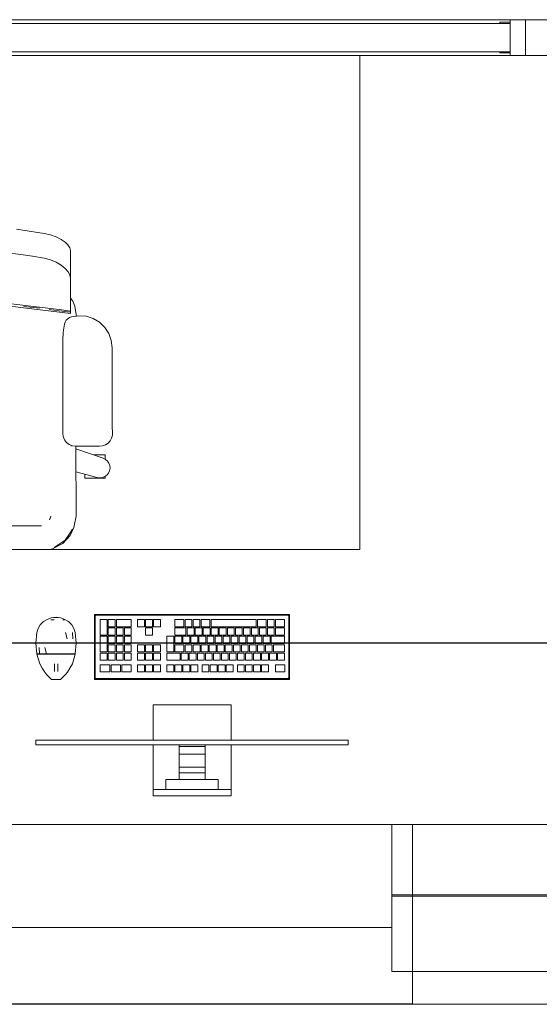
# Model space of a CAD drawing. Header units: millimetres. Extents: x -261 to 187, y -214 to 106.
# Tile 131 of 256: x -211.15 to -210.13, y -162.05 to -160.13. Entities that reach past the tile are written whole.
import ezdxf

# ---------------------------------------------------------------- set-up
doc = ezdxf.new("R2010")
doc.units = ezdxf.units.MM
doc.header["$LTSCALE"] = 0.005
doc.header["$MEASUREMENT"] = 0
for name, color, linetype, lineweight in [('AP-Condutos Ar condicionado', 4, 'Continuous', 25), ('IFC-Elemento construtivo genérico-Contorno', 9, 'Continuous', 5), ('IFC-Elemento de mobília-Contorno', 9, 'Continuous', 5), ('IFC-Janela-Contorno', 9, 'Continuous', 5), ('IFC-Laje-Contorno', 9, 'Continuous', 5), ('IFC-Parede padrão-Contorno', 9, 'Continuous', 5), ('IFC-Parede-Contorno', 9, 'Continuous', 5)]:
    doc.layers.add(name, color=color, linetype=linetype, lineweight=lineweight)

msp = doc.modelspace()

# ---------------------------------------------------------------- linework, layer by layer
at = {"layer": 'AP-Condutos Ar condicionado'}
msp.add_line((-215.3166, -161.3455), (-209.7473, -161.3455), dxfattribs=at)
at = {"layer": 'IFC-Elemento construtivo genérico-Contorno', "lineweight": 5}
for p, q in [((-211.0009, -161.2897), (-210.9997, -161.2909)), ((-211.0009, -161.4167), (-211.0009, -161.2897)), ((-211.0009, -161.2897), (-210.62, -161.2897)), ((-210.6212, -161.2909), (-210.62, -161.2897)), ((-210.62, -161.4167), (-210.62, -161.2897)), ((-211.107, -161.3103), (-211.1013, -161.3045)), ((-211.1013, -161.3045), (-211.0992, -161.3031)), ((-211.0992, -161.3031), (-211.0944, -161.3001)), ((-211.0944, -161.3001), (-211.0899, -161.2984)), ((-211.0899, -161.2984), (-211.0854, -161.2968)), ((-211.0858, -161.3001), (-211.0793, -161.3001)), ((-211.0854, -161.2968), (-211.0806, -161.296)), ((-211.0825, -161.3001), (-211.0793, -161.3001)), ((-211.0806, -161.296), (-211.076, -161.2952)), ((-211.0806, -161.296), (-211.0714, -161.296)), ((-211.076, -161.2952), (-211.0714, -161.296)), ((-211.0714, -161.296), (-211.0666, -161.2968)), ((-211.0666, -161.2968), (-211.0576, -161.3001)), ((-211.063, -161.3001), (-211.0592, -161.3001)), ((-211.063, -161.3001), (-211.0609, -161.3001)), ((-211.0576, -161.3001), (-211.0529, -161.3031)), ((-211.0529, -161.3031), (-211.0507, -161.3045)), ((-211.0507, -161.3045), (-211.045, -161.3103)), ((-210.9997, -161.2909), (-210.9989, -161.2918)), ((-210.9994, -161.2929), (-210.999, -161.2921)), ((-210.9994, -161.2929), (-210.9992, -161.2925)), ((-210.9994, -161.4135), (-210.9994, -161.2929)), ((-210.9992, -161.2925), (-210.999, -161.2921)), ((-210.999, -161.2921), (-210.9989, -161.2918)), ((-210.9989, -161.2918), (-210.9978, -161.2913)), ((-210.9989, -161.2918), (-210.9982, -161.2915)), ((-210.9982, -161.2915), (-210.998, -161.2914)), ((-210.998, -161.2914), (-210.9978, -161.2913)), ((-210.9978, -161.2913), (-210.6231, -161.2913)), ((-210.9895, -161.3302), (-210.9895, -161.3)), ((-210.9895, -161.3), (-210.9763, -161.3)), ((-210.9763, -161.3302), (-210.9763, -161.3)), ((-210.9739, -161.3139), (-210.9739, -161.3)), ((-210.9739, -161.3), (-210.9606, -161.3)), ((-210.9606, -161.3139), (-210.9606, -161.3)), ((-210.9582, -161.3139), (-210.9582, -161.3)), ((-210.9582, -161.3), (-210.9292, -161.3)), ((-210.9292, -161.3139), (-210.9292, -161.3)), ((-210.9168, -161.3), (-210.9035, -161.3)), ((-210.9168, -161.3139), (-210.9168, -161.3)), ((-210.9035, -161.3139), (-210.9035, -161.3)), ((-210.9011, -161.3), (-210.8878, -161.3)), ((-210.9011, -161.3139), (-210.9011, -161.3)), ((-210.8878, -161.3139), (-210.8878, -161.3)), ((-210.8854, -161.3), (-210.8721, -161.3)), ((-210.8854, -161.3139), (-210.8854, -161.3)), ((-210.8721, -161.3139), (-210.8721, -161.3)), ((-210.8439, -161.3139), (-210.8439, -161.3)), ((-210.8439, -161.3), (-210.8266, -161.3)), ((-210.8266, -161.3139), (-210.8266, -161.3)), ((-210.8242, -161.3139), (-210.8242, -161.3)), ((-210.8242, -161.3), (-210.811, -161.3)), ((-210.811, -161.3139), (-210.811, -161.3)), ((-210.8085, -161.3139), (-210.8085, -161.3)), ((-210.8085, -161.3), (-210.7953, -161.3)), ((-210.7953, -161.3139), (-210.7953, -161.3)), ((-210.7929, -161.3139), (-210.7929, -161.3)), ((-210.7929, -161.3), (-210.7757, -161.3)), ((-210.7757, -161.3139), (-210.7757, -161.3)), ((-210.7733, -161.3139), (-210.7733, -161.3)), ((-210.7733, -161.3), (-210.6853, -161.3)), ((-210.6853, -161.3139), (-210.6853, -161.3)), ((-210.6829, -161.3139), (-210.6829, -161.3)), ((-210.6829, -161.3), (-210.6655, -161.3)), ((-210.6655, -161.3139), (-210.6655, -161.3)), ((-210.6631, -161.3139), (-210.6631, -161.3)), ((-210.6631, -161.3), (-210.6499, -161.3)), ((-210.6499, -161.3139), (-210.6499, -161.3)), ((-210.6475, -161.3139), (-210.6475, -161.3)), ((-210.6475, -161.3), (-210.6301, -161.3)), ((-210.6301, -161.3139), (-210.6301, -161.3)), ((-210.6231, -161.2913), (-210.6227, -161.2915)), ((-210.6231, -161.2913), (-210.6224, -161.2916)), ((-210.6227, -161.2915), (-210.622, -161.2918)), ((-210.6224, -161.2916), (-210.622, -161.2918)), ((-210.622, -161.2918), (-210.6212, -161.2909)), ((-210.622, -161.2918), (-210.6217, -161.2925)), ((-210.622, -161.2918), (-210.6216, -161.2929)), ((-210.6217, -161.2925), (-210.6216, -161.2927)), ((-210.6216, -161.2927), (-210.6216, -161.2929)), ((-210.6216, -161.4135), (-210.6216, -161.2929)), ((-210.6214, -161.2925), (-210.6209, -161.2916)), ((-210.6214, -161.2925), (-210.6212, -161.2922)), ((-210.6212, -161.2922), (-210.6209, -161.2916)), ((-211.1152, -161.3459), (-211.1134, -161.3252)), ((-211.1134, -161.3252), (-211.1111, -161.3174)), ((-211.1111, -161.3174), (-211.107, -161.3103)), ((-211.0573, -161.3252), (-211.0545, -161.3372)), ((-211.045, -161.3103), (-211.0409, -161.3174)), ((-211.0436, -161.3252), (-211.0434, -161.3377)), ((-211.0409, -161.3174), (-211.0386, -161.3252)), ((-211.0386, -161.3252), (-211.0368, -161.3459)), ((-210.9739, -161.3139), (-210.9606, -161.3139)), ((-210.9739, -161.3302), (-210.9739, -161.3163)), ((-210.9739, -161.3163), (-210.9606, -161.3163)), ((-210.9606, -161.3302), (-210.9606, -161.3163)), ((-210.9582, -161.3139), (-210.9292, -161.3139)), ((-210.9582, -161.3302), (-210.9582, -161.3163)), ((-210.9582, -161.3163), (-210.9449, -161.3163)), ((-210.9449, -161.3302), (-210.9449, -161.3163)), ((-210.9425, -161.3302), (-210.9425, -161.3163)), ((-210.9425, -161.3163), (-210.9292, -161.3163)), ((-210.9292, -161.3302), (-210.9292, -161.3163)), ((-210.9168, -161.3139), (-210.9035, -161.3139)), ((-210.9011, -161.3139), (-210.8878, -161.3139)), ((-210.9011, -161.3302), (-210.9011, -161.3163)), ((-210.9011, -161.3163), (-210.8878, -161.3163)), ((-210.8878, -161.3302), (-210.8878, -161.3163)), ((-210.8854, -161.3139), (-210.8721, -161.3139)), ((-210.8439, -161.3139), (-210.8266, -161.3139)), ((-210.8439, -161.3302), (-210.8439, -161.3163)), ((-210.8439, -161.3163), (-210.8223, -161.3163)), ((-210.8242, -161.3139), (-210.811, -161.3139)), ((-210.8223, -161.3302), (-210.8223, -161.3163)), ((-210.8199, -161.3302), (-210.8199, -161.3163)), ((-210.8199, -161.3163), (-210.8066, -161.3163)), ((-210.8085, -161.3139), (-210.7953, -161.3139)), ((-210.8066, -161.3302), (-210.8066, -161.3163)), ((-210.8042, -161.3302), (-210.8042, -161.3163)), ((-210.8042, -161.3163), (-210.791, -161.3163)), ((-210.7929, -161.3139), (-210.7757, -161.3139)), ((-210.791, -161.3302), (-210.791, -161.3163)), ((-210.7885, -161.3302), (-210.7885, -161.3163)), ((-210.7885, -161.3163), (-210.7753, -161.3163)), ((-210.7753, -161.3302), (-210.7753, -161.3163)), ((-210.7733, -161.3139), (-210.6853, -161.3139)), ((-210.7729, -161.3302), (-210.7729, -161.3163)), ((-210.7729, -161.3163), (-210.7596, -161.3163)), ((-210.7596, -161.3302), (-210.7596, -161.3163)), ((-210.7572, -161.3302), (-210.7572, -161.3163)), ((-210.7572, -161.3163), (-210.7439, -161.3163)), ((-210.7439, -161.3302), (-210.7439, -161.3163)), ((-210.7415, -161.3302), (-210.7415, -161.3163)), ((-210.7415, -161.3163), (-210.7282, -161.3163)), ((-210.7282, -161.3302), (-210.7282, -161.3163)), ((-210.7258, -161.3302), (-210.7258, -161.3163)), ((-210.7258, -161.3163), (-210.7126, -161.3163)), ((-210.7126, -161.3302), (-210.7126, -161.3163)), ((-210.7102, -161.3302), (-210.7102, -161.3163)), ((-210.7102, -161.3163), (-210.6969, -161.3163)), ((-210.6969, -161.3302), (-210.6969, -161.3163)), ((-210.6945, -161.3302), (-210.6945, -161.3163)), ((-210.6945, -161.3163), (-210.6812, -161.3163)), ((-210.6829, -161.3139), (-210.6655, -161.3139)), ((-210.6812, -161.3302), (-210.6812, -161.3163)), ((-210.6788, -161.3302), (-210.6788, -161.3163)), ((-210.6788, -161.3163), (-210.6655, -161.3163)), ((-210.6655, -161.3302), (-210.6655, -161.3163)), ((-210.6631, -161.3139), (-210.6499, -161.3139)), ((-210.6631, -161.3302), (-210.6631, -161.3163)), ((-210.6631, -161.3163), (-210.6499, -161.3163)), ((-210.6499, -161.3302), (-210.6499, -161.3163)), ((-210.6475, -161.3139), (-210.6301, -161.3139)), ((-210.6475, -161.3302), (-210.6475, -161.3163)), ((-210.6475, -161.3163), (-210.6301, -161.3163)), ((-210.6301, -161.3302), (-210.6301, -161.3163)), ((-211.1152, -161.3459), (-211.1136, -161.3665)), ((-211.0384, -161.3665), (-211.0368, -161.3459)), ((-210.9895, -161.3302), (-210.9763, -161.3302)), ((-210.9895, -161.3628), (-210.9895, -161.3326)), ((-210.9895, -161.3326), (-210.9763, -161.3326)), ((-210.9763, -161.3628), (-210.9763, -161.3326)), ((-210.9739, -161.3302), (-210.9606, -161.3302)), ((-210.9739, -161.3465), (-210.9739, -161.3326)), ((-210.9739, -161.3326), (-210.9606, -161.3326)), ((-210.9739, -161.3465), (-210.9606, -161.3465)), ((-210.9606, -161.3465), (-210.9606, -161.3326)), ((-210.9582, -161.3302), (-210.9449, -161.3302)), ((-210.9582, -161.3465), (-210.9582, -161.3326)), ((-210.9582, -161.3326), (-210.9449, -161.3326)), ((-210.9582, -161.3465), (-210.9449, -161.3465)), ((-210.9449, -161.3465), (-210.9449, -161.3326)), ((-210.9425, -161.3302), (-210.9292, -161.3302)), ((-210.9425, -161.3465), (-210.9425, -161.3326)), ((-210.9425, -161.3326), (-210.9292, -161.3326)), ((-210.9425, -161.3465), (-210.9292, -161.3465)), ((-210.9292, -161.3465), (-210.9292, -161.3326)), ((-210.9011, -161.3302), (-210.8878, -161.3302)), ((-210.8596, -161.3628), (-210.8596, -161.3326)), ((-210.8596, -161.3326), (-210.8463, -161.3326)), ((-210.8463, -161.3628), (-210.8463, -161.3326)), ((-210.8439, -161.3302), (-210.8223, -161.3302)), ((-210.8439, -161.3465), (-210.8439, -161.3326)), ((-210.8439, -161.3326), (-210.8306, -161.3326)), ((-210.8439, -161.3465), (-210.8306, -161.3465)), ((-210.8306, -161.3465), (-210.8306, -161.3326)), ((-210.8282, -161.3465), (-210.8282, -161.3326)), ((-210.8282, -161.3326), (-210.815, -161.3326)), ((-210.8282, -161.3465), (-210.815, -161.3465)), ((-210.8199, -161.3302), (-210.8066, -161.3302)), ((-210.815, -161.3465), (-210.815, -161.3326)), ((-210.8126, -161.3465), (-210.8126, -161.3326)), ((-210.8126, -161.3326), (-210.7993, -161.3326)), ((-210.8126, -161.3465), (-210.7993, -161.3465)), ((-210.8042, -161.3302), (-210.791, -161.3302)), ((-210.7993, -161.3465), (-210.7993, -161.3326)), ((-210.7969, -161.3465), (-210.7969, -161.3326)), ((-210.7969, -161.3326), (-210.7836, -161.3326)), ((-210.7969, -161.3465), (-210.7836, -161.3465)), ((-210.7885, -161.3302), (-210.7753, -161.3302)), ((-210.7836, -161.3465), (-210.7836, -161.3326)), ((-210.7812, -161.3465), (-210.7812, -161.3326)), ((-210.7812, -161.3326), (-210.7679, -161.3326)), ((-210.7812, -161.3465), (-210.7679, -161.3465)), ((-210.7729, -161.3302), (-210.7596, -161.3302)), ((-210.7679, -161.3465), (-210.7679, -161.3326)), ((-210.7655, -161.3465), (-210.7655, -161.3326)), ((-210.7655, -161.3326), (-210.7523, -161.3326)), ((-210.7655, -161.3465), (-210.7523, -161.3465)), ((-210.7572, -161.3302), (-210.7439, -161.3302)), ((-210.7523, -161.3465), (-210.7523, -161.3326)), ((-210.7498, -161.3465), (-210.7498, -161.3326)), ((-210.7498, -161.3326), (-210.7366, -161.3326)), ((-210.7498, -161.3465), (-210.7366, -161.3465)), ((-210.7415, -161.3302), (-210.7282, -161.3302)), ((-210.7366, -161.3465), (-210.7366, -161.3326)), ((-210.7342, -161.3465), (-210.7342, -161.3326)), ((-210.7342, -161.3326), (-210.7209, -161.3326)), ((-210.7342, -161.3465), (-210.7209, -161.3465)), ((-210.7258, -161.3302), (-210.7126, -161.3302)), ((-210.7209, -161.3465), (-210.7209, -161.3326)), ((-210.7185, -161.3465), (-210.7185, -161.3326)), ((-210.7185, -161.3326), (-210.7052, -161.3326)), ((-210.7185, -161.3465), (-210.7052, -161.3465)), ((-210.7102, -161.3302), (-210.6969, -161.3302)), ((-210.7052, -161.3465), (-210.7052, -161.3326)), ((-210.7028, -161.3465), (-210.7028, -161.3326)), ((-210.7028, -161.3326), (-210.6896, -161.3326)), ((-210.7028, -161.3465), (-210.6896, -161.3465)), ((-210.6945, -161.3302), (-210.6812, -161.3302)), ((-210.6896, -161.3465), (-210.6896, -161.3326)), ((-210.6871, -161.3465), (-210.6871, -161.3326)), ((-210.6871, -161.3326), (-210.6739, -161.3326)), ((-210.6871, -161.3465), (-210.6739, -161.3465)), ((-210.6788, -161.3302), (-210.6655, -161.3302)), ((-210.6739, -161.3465), (-210.6739, -161.3326)), ((-210.6715, -161.3465), (-210.6715, -161.3326)), ((-210.6715, -161.3326), (-210.6582, -161.3326)), ((-210.6715, -161.3465), (-210.6582, -161.3465)), ((-210.6631, -161.3302), (-210.6499, -161.3302)), ((-210.6582, -161.3465), (-210.6582, -161.3326)), ((-210.6558, -161.3465), (-210.6558, -161.3326)), ((-210.6558, -161.3326), (-210.6301, -161.3326)), ((-210.6558, -161.3465), (-210.6301, -161.3465)), ((-210.6475, -161.3302), (-210.6301, -161.3302)), ((-210.6301, -161.3465), (-210.6301, -161.3326)), ((-211.1136, -161.3665), (-211.1111, -161.3665)), ((-211.1126, -161.3674), (-211.1126, -161.3665)), ((-211.1111, -161.3665), (-211.1085, -161.3665)), ((-211.1087, -161.3541), (-211.1085, -161.3665)), ((-211.1085, -161.3665), (-211.1017, -161.3665)), ((-211.1077, -161.3674), (-211.1077, -161.3665)), ((-211.1017, -161.3665), (-211.0948, -161.3665)), ((-211.0976, -161.3545), (-211.0948, -161.3665)), ((-211.0948, -161.3665), (-211.0854, -161.3665)), ((-211.0854, -161.3665), (-211.076, -161.3665)), ((-211.076, -161.3674), (-211.076, -161.3665)), ((-211.076, -161.3665), (-211.0666, -161.3665)), ((-211.0666, -161.3665), (-211.0572, -161.3665)), ((-211.0572, -161.3665), (-211.0504, -161.3665)), ((-211.0504, -161.3665), (-211.0435, -161.3665)), ((-211.0443, -161.3674), (-211.0443, -161.3665)), ((-211.0435, -161.3665), (-211.041, -161.3665)), ((-211.041, -161.3665), (-211.0384, -161.3665)), ((-211.0394, -161.3674), (-211.0394, -161.3665)), ((-210.9895, -161.3628), (-210.9763, -161.3628)), ((-210.9895, -161.3791), (-210.9895, -161.3652)), ((-210.9895, -161.3652), (-210.9763, -161.3652)), ((-210.9763, -161.3791), (-210.9763, -161.3652)), ((-210.9739, -161.3628), (-210.9739, -161.3489)), ((-210.9739, -161.3489), (-210.9606, -161.3489)), ((-210.9739, -161.3628), (-210.9606, -161.3628)), ((-210.9739, -161.3791), (-210.9739, -161.3652)), ((-210.9739, -161.3652), (-210.9606, -161.3652)), ((-210.9606, -161.3628), (-210.9606, -161.3489)), ((-210.9606, -161.3791), (-210.9606, -161.3652)), ((-210.9582, -161.3628), (-210.9582, -161.3489)), ((-210.9582, -161.3489), (-210.9449, -161.3489)), ((-210.9582, -161.3628), (-210.9449, -161.3628)), ((-210.9582, -161.3791), (-210.9582, -161.3652)), ((-210.9582, -161.3652), (-210.9449, -161.3652)), ((-210.9449, -161.3628), (-210.9449, -161.3489)), ((-210.9449, -161.3791), (-210.9449, -161.3652)), ((-210.9425, -161.3628), (-210.9425, -161.3489)), ((-210.9425, -161.3489), (-210.9292, -161.3489)), ((-210.9425, -161.3628), (-210.9292, -161.3628)), ((-210.9425, -161.3791), (-210.9425, -161.3652)), ((-210.9425, -161.3652), (-210.9292, -161.3652)), ((-210.9292, -161.3628), (-210.9292, -161.3489)), ((-210.9292, -161.3791), (-210.9292, -161.3652)), ((-210.9168, -161.3489), (-210.9035, -161.3489)), ((-210.9168, -161.3628), (-210.9168, -161.3489)), ((-210.9168, -161.3628), (-210.9035, -161.3628)), ((-210.9168, -161.3791), (-210.9168, -161.3652)), ((-210.9168, -161.3652), (-210.9035, -161.3652)), ((-210.9035, -161.3628), (-210.9035, -161.3489)), ((-210.9035, -161.3791), (-210.9035, -161.3652)), ((-210.9011, -161.3489), (-210.8878, -161.3489)), ((-210.9011, -161.3628), (-210.9011, -161.3489)), ((-210.9011, -161.3628), (-210.8878, -161.3628)), ((-210.9011, -161.3791), (-210.9011, -161.3652)), ((-210.9011, -161.3652), (-210.8878, -161.3652)), ((-210.8878, -161.3628), (-210.8878, -161.3489)), ((-210.8878, -161.3791), (-210.8878, -161.3652)), ((-210.8854, -161.3489), (-210.8721, -161.3489)), ((-210.8854, -161.3628), (-210.8854, -161.3489)), ((-210.8854, -161.3628), (-210.8721, -161.3628)), ((-210.8854, -161.3791), (-210.8854, -161.3652)), ((-210.8854, -161.3652), (-210.8721, -161.3652)), ((-210.8721, -161.3628), (-210.8721, -161.3489)), ((-210.8721, -161.3791), (-210.8721, -161.3652)), ((-210.8596, -161.3628), (-210.8463, -161.3628)), ((-210.8596, -161.3791), (-210.8596, -161.3652)), ((-210.8596, -161.3652), (-210.8339, -161.3652)), ((-210.8439, -161.3628), (-210.8439, -161.3489)), ((-210.8439, -161.3489), (-210.8263, -161.3489)), ((-210.8439, -161.3628), (-210.8263, -161.3628)), ((-210.8339, -161.3791), (-210.8339, -161.3652)), ((-210.8315, -161.3791), (-210.8315, -161.3652)), ((-210.8315, -161.3652), (-210.8182, -161.3652)), ((-210.8263, -161.3628), (-210.8263, -161.3489)), ((-210.8238, -161.3628), (-210.8238, -161.3489)), ((-210.8238, -161.3489), (-210.8106, -161.3489)), ((-210.8238, -161.3628), (-210.8106, -161.3628)), ((-210.8182, -161.3791), (-210.8182, -161.3652)), ((-210.8158, -161.3791), (-210.8158, -161.3652)), ((-210.8158, -161.3652), (-210.8025, -161.3652)), ((-210.8106, -161.3628), (-210.8106, -161.3489)), ((-210.8082, -161.3628), (-210.8082, -161.3489)), ((-210.8082, -161.3489), (-210.7949, -161.3489)), ((-210.8082, -161.3628), (-210.7949, -161.3628)), ((-210.8025, -161.3791), (-210.8025, -161.3652)), ((-210.8001, -161.3791), (-210.8001, -161.3652)), ((-210.8001, -161.3652), (-210.7869, -161.3652)), ((-210.7949, -161.3628), (-210.7949, -161.3489)), ((-210.7925, -161.3628), (-210.7925, -161.3489)), ((-210.7925, -161.3489), (-210.7792, -161.3489)), ((-210.7925, -161.3628), (-210.7792, -161.3628)), ((-210.7869, -161.3791), (-210.7869, -161.3652)), ((-210.7844, -161.3791), (-210.7844, -161.3652)), ((-210.7844, -161.3652), (-210.7712, -161.3652)), ((-210.7792, -161.3628), (-210.7792, -161.3489)), ((-210.7768, -161.3628), (-210.7768, -161.3489)), ((-210.7768, -161.3489), (-210.7636, -161.3489)), ((-210.7768, -161.3628), (-210.7636, -161.3628)), ((-210.7712, -161.3791), (-210.7712, -161.3652)), ((-210.7688, -161.3791), (-210.7688, -161.3652)), ((-210.7688, -161.3652), (-210.7555, -161.3652)), ((-210.7636, -161.3628), (-210.7636, -161.3489)), ((-210.7611, -161.3628), (-210.7611, -161.3489)), ((-210.7611, -161.3489), (-210.7479, -161.3489)), ((-210.7611, -161.3628), (-210.7479, -161.3628)), ((-210.7555, -161.3791), (-210.7555, -161.3652)), ((-210.7531, -161.3791), (-210.7531, -161.3652)), ((-210.7531, -161.3652), (-210.7398, -161.3652)), ((-210.7479, -161.3628), (-210.7479, -161.3489)), ((-210.7455, -161.3628), (-210.7455, -161.3489)), ((-210.7455, -161.3489), (-210.7322, -161.3489)), ((-210.7455, -161.3628), (-210.7322, -161.3628)), ((-210.7398, -161.3791), (-210.7398, -161.3652)), ((-210.7374, -161.3791), (-210.7374, -161.3652)), ((-210.7374, -161.3652), (-210.7241, -161.3652)), ((-210.7322, -161.3628), (-210.7322, -161.3489)), ((-210.7298, -161.3628), (-210.7298, -161.3489)), ((-210.7298, -161.3489), (-210.7165, -161.3489)), ((-210.7298, -161.3628), (-210.7165, -161.3628)), ((-210.7241, -161.3791), (-210.7241, -161.3652)), ((-210.7217, -161.3791), (-210.7217, -161.3652)), ((-210.7217, -161.3652), (-210.7085, -161.3652)), ((-210.7165, -161.3628), (-210.7165, -161.3489)), ((-210.7141, -161.3628), (-210.7141, -161.3489)), ((-210.7141, -161.3489), (-210.7009, -161.3489)), ((-210.7141, -161.3628), (-210.7009, -161.3628)), ((-210.7085, -161.3791), (-210.7085, -161.3652)), ((-210.7061, -161.3791), (-210.7061, -161.3652)), ((-210.7061, -161.3652), (-210.6928, -161.3652)), ((-210.7009, -161.3628), (-210.7009, -161.3489)), ((-210.6984, -161.3628), (-210.6984, -161.3489)), ((-210.6984, -161.3489), (-210.6852, -161.3489)), ((-210.6984, -161.3628), (-210.6852, -161.3628)), ((-210.6928, -161.3791), (-210.6928, -161.3652)), ((-210.6904, -161.3791), (-210.6904, -161.3652)), ((-210.6904, -161.3652), (-210.6771, -161.3652)), ((-210.6852, -161.3628), (-210.6852, -161.3489)), ((-210.6828, -161.3628), (-210.6828, -161.3489)), ((-210.6828, -161.3489), (-210.6695, -161.3489)), ((-210.6828, -161.3628), (-210.6695, -161.3628)), ((-210.6771, -161.3791), (-210.6771, -161.3652)), ((-210.6747, -161.3791), (-210.6747, -161.3652)), ((-210.6747, -161.3652), (-210.6614, -161.3652)), ((-210.6695, -161.3628), (-210.6695, -161.3489)), ((-210.6671, -161.3628), (-210.6671, -161.3489)), ((-210.6671, -161.3489), (-210.6538, -161.3489)), ((-210.6671, -161.3628), (-210.6538, -161.3628)), ((-210.6614, -161.3791), (-210.6614, -161.3652)), ((-210.659, -161.3791), (-210.659, -161.3652)), ((-210.659, -161.3652), (-210.6458, -161.3652)), ((-210.6538, -161.3628), (-210.6538, -161.3489)), ((-210.6514, -161.3628), (-210.6514, -161.3489)), ((-210.6514, -161.3489), (-210.6301, -161.3489)), ((-210.6514, -161.3628), (-210.6301, -161.3628)), ((-210.6458, -161.3791), (-210.6458, -161.3652)), ((-210.6434, -161.3791), (-210.6434, -161.3652)), ((-210.6434, -161.3652), (-210.6301, -161.3652)), ((-210.6301, -161.3628), (-210.6301, -161.3489)), ((-210.6301, -161.3791), (-210.6301, -161.3652)), ((-211.1134, -161.3674), (-211.1079, -161.386)), ((-211.1134, -161.3674), (-211.1084, -161.3674)), ((-211.1114, -161.3674), (-211.1102, -161.3674)), ((-211.1102, -161.3674), (-211.1089, -161.3674)), ((-211.1089, -161.3674), (-211.1077, -161.3674)), ((-211.1084, -161.3674), (-211.1016, -161.3674)), ((-211.1079, -161.386), (-211.1031, -161.3946)), ((-211.1044, -161.3674), (-211.101, -161.3674)), ((-211.1016, -161.3674), (-211.0947, -161.3674)), ((-211.0977, -161.3674), (-211.0943, -161.3674)), ((-211.0947, -161.3674), (-211.0854, -161.3674)), ((-211.0897, -161.3674), (-211.0852, -161.3674)), ((-211.0854, -161.3674), (-211.076, -161.3674)), ((-211.0806, -161.3674), (-211.076, -161.3674)), ((-211.076, -161.3674), (-211.0667, -161.3674)), ((-211.076, -161.3674), (-211.0714, -161.3674)), ((-211.0669, -161.3674), (-211.0623, -161.3674)), ((-211.0667, -161.3674), (-211.0573, -161.3674)), ((-211.0577, -161.3674), (-211.0544, -161.3674)), ((-211.0573, -161.3674), (-211.0504, -161.3674)), ((-211.051, -161.3674), (-211.0477, -161.3674)), ((-211.0504, -161.3674), (-211.0436, -161.3674)), ((-211.0489, -161.3946), (-211.0441, -161.386)), ((-211.0443, -161.3674), (-211.0431, -161.3674)), ((-211.0441, -161.386), (-211.0386, -161.3674)), ((-211.0436, -161.3674), (-211.0386, -161.3674)), ((-211.0431, -161.3674), (-211.0419, -161.3674)), ((-211.0419, -161.3674), (-211.0411, -161.3674)), ((-211.0411, -161.3674), (-211.0402, -161.3674)), ((-210.9895, -161.3791), (-210.9763, -161.3791)), ((-210.9739, -161.3791), (-210.9606, -161.3791)), ((-210.9582, -161.3791), (-210.9449, -161.3791)), ((-210.9425, -161.3791), (-210.9292, -161.3791)), ((-210.9168, -161.3791), (-210.9035, -161.3791)), ((-210.9011, -161.3791), (-210.8878, -161.3791)), ((-210.8854, -161.3791), (-210.8721, -161.3791)), ((-210.8596, -161.3791), (-210.8339, -161.3791)), ((-210.8315, -161.3791), (-210.8182, -161.3791)), ((-210.8158, -161.3791), (-210.8025, -161.3791)), ((-210.8001, -161.3791), (-210.7869, -161.3791)), ((-210.7844, -161.3791), (-210.7712, -161.3791)), ((-210.7688, -161.3791), (-210.7555, -161.3791)), ((-210.7531, -161.3791), (-210.7398, -161.3791)), ((-210.7374, -161.3791), (-210.7241, -161.3791)), ((-210.7217, -161.3791), (-210.7085, -161.3791)), ((-210.7061, -161.3791), (-210.6928, -161.3791)), ((-210.6904, -161.3791), (-210.6771, -161.3791)), ((-210.6747, -161.3791), (-210.6614, -161.3791)), ((-210.659, -161.3791), (-210.6458, -161.3791)), ((-210.6434, -161.3791), (-210.6301, -161.3791)), ((-211.1031, -161.3946), (-211.0981, -161.4027)), ((-211.0981, -161.4027), (-211.0939, -161.4075)), ((-211.079, -161.3888), (-211.079, -161.3864)), ((-211.079, -161.3913), (-211.079, -161.3888)), ((-211.079, -161.3939), (-211.079, -161.3913)), ((-211.079, -161.3962), (-211.079, -161.3939)), ((-211.079, -161.3983), (-211.079, -161.3962)), ((-211.079, -161.3998), (-211.079, -161.3983)), ((-211.079, -161.4008), (-211.079, -161.3998)), ((-211.079, -161.4011), (-211.079, -161.4008)), ((-211.0727, -161.3888), (-211.0727, -161.3864)), ((-211.0727, -161.3913), (-211.0727, -161.3888)), ((-211.0727, -161.3939), (-211.0727, -161.3913)), ((-211.0727, -161.3962), (-211.0727, -161.3939)), ((-211.0727, -161.3983), (-211.0727, -161.3962)), ((-211.0727, -161.3998), (-211.0727, -161.3983)), ((-211.0727, -161.4008), (-211.0727, -161.3998)), ((-211.0727, -161.4011), (-211.0727, -161.4008)), ((-211.0581, -161.4075), (-211.0539, -161.4027)), ((-211.0539, -161.4027), (-211.0489, -161.3946)), ((-210.9895, -161.3882), (-210.9712, -161.3882)), ((-210.9895, -161.4021), (-210.9895, -161.3882)), ((-210.9895, -161.4021), (-210.9712, -161.4021)), ((-210.9712, -161.4021), (-210.9712, -161.3882)), ((-210.9686, -161.3882), (-210.9502, -161.3882)), ((-210.9686, -161.4021), (-210.9686, -161.3882)), ((-210.9686, -161.4021), (-210.9502, -161.4021)), ((-210.9502, -161.4021), (-210.9502, -161.3882)), ((-210.9476, -161.4021), (-210.9476, -161.3882)), ((-210.9476, -161.3882), (-210.9292, -161.3882)), ((-210.9476, -161.4021), (-210.9292, -161.4021)), ((-210.9292, -161.4021), (-210.9292, -161.3882)), ((-210.9168, -161.4021), (-210.9168, -161.3882)), ((-210.9168, -161.3882), (-210.9035, -161.3882)), ((-210.9168, -161.4021), (-210.9035, -161.4021)), ((-210.9035, -161.4021), (-210.9035, -161.3882)), ((-210.9011, -161.4021), (-210.9011, -161.3882)), ((-210.9011, -161.3882), (-210.8878, -161.3882)), ((-210.9011, -161.4021), (-210.8878, -161.4021)), ((-210.8878, -161.4021), (-210.8878, -161.3882)), ((-210.8854, -161.4021), (-210.8854, -161.3882)), ((-210.8854, -161.3882), (-210.8721, -161.3882)), ((-210.8854, -161.4021), (-210.8721, -161.4021)), ((-210.8721, -161.4021), (-210.8721, -161.3882)), ((-210.8596, -161.4021), (-210.8596, -161.3882)), ((-210.8596, -161.3882), (-210.8463, -161.3882)), ((-210.8596, -161.4021), (-210.8463, -161.4021)), ((-210.8463, -161.4021), (-210.8463, -161.3882)), ((-210.8439, -161.4021), (-210.8439, -161.3882)), ((-210.8439, -161.3882), (-210.8306, -161.3882)), ((-210.8439, -161.4021), (-210.8306, -161.4021)), ((-210.8306, -161.4021), (-210.8306, -161.3882)), ((-210.8282, -161.4021), (-210.8282, -161.3882)), ((-210.8282, -161.3882), (-210.8149, -161.3882)), ((-210.8282, -161.4021), (-210.8149, -161.4021)), ((-210.8149, -161.4021), (-210.8149, -161.3882)), ((-210.8125, -161.4021), (-210.8125, -161.3882)), ((-210.8125, -161.3882), (-210.7993, -161.3882)), ((-210.8125, -161.4021), (-210.7993, -161.4021)), ((-210.7993, -161.4021), (-210.7993, -161.3882)), ((-210.7906, -161.4021), (-210.7906, -161.3882)), ((-210.7906, -161.3882), (-210.7774, -161.3882)), ((-210.7906, -161.4021), (-210.7774, -161.4021)), ((-210.7774, -161.4021), (-210.7774, -161.3882)), ((-210.775, -161.4021), (-210.775, -161.3882)), ((-210.775, -161.3882), (-210.7617, -161.3882)), ((-210.775, -161.4021), (-210.7617, -161.4021)), ((-210.7617, -161.4021), (-210.7617, -161.3882)), ((-210.7593, -161.4021), (-210.7593, -161.3882)), ((-210.7593, -161.3882), (-210.746, -161.3882)), ((-210.7593, -161.4021), (-210.746, -161.4021)), ((-210.746, -161.4021), (-210.746, -161.3882)), ((-210.7436, -161.4021), (-210.7436, -161.3882)), ((-210.7436, -161.3882), (-210.7304, -161.3882)), ((-210.7436, -161.4021), (-210.7304, -161.4021)), ((-210.7304, -161.4021), (-210.7304, -161.3882)), ((-210.7217, -161.4021), (-210.7217, -161.3882)), ((-210.7217, -161.3882), (-210.7085, -161.3882)), ((-210.7217, -161.4021), (-210.7085, -161.4021)), ((-210.7085, -161.4021), (-210.7085, -161.3882)), ((-210.7061, -161.4021), (-210.7061, -161.3882)), ((-210.7061, -161.3882), (-210.6928, -161.3882)), ((-210.7061, -161.4021), (-210.6928, -161.4021)), ((-210.6928, -161.4021), (-210.6928, -161.3882)), ((-210.6904, -161.4021), (-210.6904, -161.3882)), ((-210.6904, -161.3882), (-210.6771, -161.3882)), ((-210.6904, -161.4021), (-210.6771, -161.4021)), ((-210.6771, -161.4021), (-210.6771, -161.3882)), ((-210.6747, -161.4021), (-210.6747, -161.3882)), ((-210.6747, -161.3882), (-210.6614, -161.3882)), ((-210.6747, -161.4021), (-210.6614, -161.4021)), ((-210.6614, -161.4021), (-210.6614, -161.3882)), ((-210.6473, -161.4021), (-210.6473, -161.3882)), ((-210.6473, -161.3882), (-210.6296, -161.3882)), ((-210.6473, -161.4021), (-210.6296, -161.4021)), ((-210.6296, -161.4021), (-210.6296, -161.3882)), ((-211.0939, -161.4075), (-211.0847, -161.4167)), ((-211.0847, -161.4167), (-211.0835, -161.4167)), ((-211.0835, -161.4167), (-211.0823, -161.4167)), ((-211.0823, -161.4167), (-211.0813, -161.4167)), ((-211.0813, -161.4167), (-211.0803, -161.4167)), ((-211.0803, -161.4167), (-211.0782, -161.4167)), ((-211.0782, -161.4167), (-211.076, -161.4167)), ((-211.076, -161.4167), (-211.0738, -161.4167)), ((-211.0738, -161.4167), (-211.0717, -161.4167)), ((-211.0717, -161.4167), (-211.0707, -161.4167)), ((-211.0707, -161.4167), (-211.0697, -161.4167)), ((-211.0697, -161.4167), (-211.0685, -161.4167)), ((-211.0685, -161.4167), (-211.0673, -161.4167)), ((-211.0673, -161.4167), (-211.0581, -161.4075)), ((-211.0009, -161.4167), (-210.9997, -161.4155)), ((-211.0009, -161.4167), (-210.62, -161.4167)), ((-210.9997, -161.4142), (-210.9994, -161.4135)), ((-210.9997, -161.4142), (-210.9995, -161.4138)), ((-210.9997, -161.4155), (-210.9989, -161.4146)), ((-210.9995, -161.4138), (-210.9994, -161.4135)), ((-210.9994, -161.4135), (-210.9989, -161.4146)), ((-210.9994, -161.4135), (-210.9992, -161.4139)), ((-210.9989, -161.4146), (-210.9985, -161.4148)), ((-210.9985, -161.4148), (-210.9978, -161.4151)), ((-210.9985, -161.4148), (-210.9982, -161.4149)), ((-210.9982, -161.4149), (-210.9978, -161.4151)), ((-210.9978, -161.4151), (-210.6231, -161.4151)), ((-210.6231, -161.4151), (-210.622, -161.4146)), ((-210.6228, -161.4153), (-210.6218, -161.4158)), ((-210.6228, -161.4153), (-210.6225, -161.4154)), ((-210.6225, -161.4154), (-210.6218, -161.4158)), ((-210.622, -161.4146), (-210.6219, -161.4143)), ((-210.622, -161.4146), (-210.6212, -161.4155)), ((-210.6219, -161.4143), (-210.6216, -161.4135)), ((-210.6219, -161.4143), (-210.6217, -161.4139)), ((-210.6217, -161.4139), (-210.6216, -161.4135)), ((-210.6216, -161.4135), (-210.6212, -161.4142)), ((-210.6216, -161.4135), (-210.6209, -161.4148)), ((-210.6212, -161.4155), (-210.62, -161.4167)), ((-210.8866, -161.535), (-210.8866, -161.4663)), ((-210.8866, -161.4663), (-210.7343, -161.4663)), ((-210.7343, -161.535), (-210.7343, -161.4663)), ((-211.1152, -161.535), (-211.115, -161.535)), ((-211.1152, -161.5445), (-211.1152, -161.535)), ((-211.115, -161.535), (-211.1144, -161.535)), ((-211.1144, -161.535), (-211.1134, -161.535)), ((-211.1134, -161.535), (-211.1121, -161.535)), ((-211.1121, -161.535), (-211.1105, -161.535)), ((-211.1105, -161.535), (-211.1089, -161.535)), ((-211.1089, -161.535), (-210.512, -161.535)), ((-210.512, -161.535), (-210.5104, -161.535)), ((-210.5104, -161.535), (-210.5089, -161.535)), ((-210.5089, -161.535), (-210.5075, -161.535)), ((-210.5075, -161.535), (-210.5065, -161.535)), ((-210.5065, -161.535), (-210.5059, -161.535)), ((-210.5059, -161.535), (-210.5057, -161.535)), ((-210.5057, -161.5445), (-210.5057, -161.535)), ((-211.1152, -161.5445), (-211.115, -161.5445)), ((-211.115, -161.5445), (-211.1144, -161.5445)), ((-211.1144, -161.5445), (-211.1134, -161.5445)), ((-211.1134, -161.5445), (-211.1121, -161.5445)), ((-211.1121, -161.5445), (-211.1105, -161.5445)), ((-211.1105, -161.5445), (-211.1089, -161.5445)), ((-211.1089, -161.5445), (-210.512, -161.5445)), ((-210.8866, -161.625), (-210.8866, -161.5445)), ((-210.8359, -161.5477), (-210.8359, -161.5445)), ((-210.8359, -161.5477), (-210.7851, -161.5477)), ((-210.8359, -161.5628), (-210.8359, -161.5477)), ((-210.7851, -161.5477), (-210.7851, -161.5445)), ((-210.7851, -161.5628), (-210.7851, -161.5477)), ((-210.7343, -161.625), (-210.7343, -161.5445)), ((-210.512, -161.5445), (-210.5104, -161.5445)), ((-210.5104, -161.5445), (-210.5089, -161.5445)), ((-210.5089, -161.5445), (-210.5075, -161.5445)), ((-210.5075, -161.5445), (-210.5065, -161.5445)), ((-210.5065, -161.5445), (-210.5059, -161.5445)), ((-210.5059, -161.5445), (-210.5057, -161.5445)), ((-210.8359, -161.5878), (-210.8359, -161.5628)), ((-210.8359, -161.5628), (-210.7851, -161.5628)), ((-210.7851, -161.5878), (-210.7851, -161.5628)), ((-210.8359, -161.5987), (-210.8359, -161.5878)), ((-210.8359, -161.5878), (-210.7851, -161.5878)), ((-210.7851, -161.5987), (-210.7851, -161.5878)), ((-210.8613, -161.6314), (-210.8613, -161.6123)), ((-210.8613, -161.6123), (-210.7597, -161.6123)), ((-210.8359, -161.5987), (-210.7851, -161.5987)), ((-210.8359, -161.6021), (-210.8359, -161.5987)), ((-210.8359, -161.6067), (-210.8359, -161.6021)), ((-210.8359, -161.6123), (-210.8359, -161.6067)), ((-210.7851, -161.6021), (-210.7851, -161.5978)), ((-210.7851, -161.6067), (-210.7851, -161.6021)), ((-210.7851, -161.6123), (-210.7851, -161.6067)), ((-210.7597, -161.6314), (-210.7597, -161.6123)), ((-210.8866, -161.6267), (-210.8866, -161.625)), ((-210.8866, -161.6282), (-210.8866, -161.6267)), ((-210.8866, -161.6295), (-210.8866, -161.6282)), ((-210.8866, -161.6305), (-210.8866, -161.6295)), ((-210.8866, -161.6312), (-210.8866, -161.6305)), ((-210.8866, -161.6314), (-210.8866, -161.6312)), ((-210.8866, -161.6441), (-210.8866, -161.6314)), ((-210.8866, -161.6314), (-210.7343, -161.6314)), ((-210.7343, -161.6267), (-210.7343, -161.625)), ((-210.7343, -161.6282), (-210.7343, -161.6267)), ((-210.7343, -161.6295), (-210.7343, -161.6282)), ((-210.7343, -161.6305), (-210.7343, -161.6295)), ((-210.7343, -161.6312), (-210.7343, -161.6305)), ((-210.7343, -161.6314), (-210.7343, -161.6312)), ((-210.7343, -161.6441), (-210.7343, -161.6314)), ((-210.8866, -161.6441), (-210.7343, -161.6441))]:
    msp.add_line(p, q, dxfattribs=at)
at = {"layer": 'IFC-Elemento de mobília-Contorno', "lineweight": 5}
for p, q in [((-211.1534, -160.5383), (-211.0992, -160.5462)), ((-211.0992, -160.5462), (-211.0869, -160.549)), ((-211.0869, -160.549), (-211.0757, -160.5531)), ((-211.0757, -160.5531), (-211.0662, -160.5579)), ((-211.0662, -160.5579), (-211.0584, -160.5633)), ((-211.0584, -160.5633), (-211.0527, -160.5688)), ((-211.0527, -160.5688), (-211.0491, -160.5743)), ((-211.0491, -160.5743), (-211.0479, -160.5794)), ((-211.1766, -160.5834), (-211.1446, -160.5874)), ((-211.1446, -160.5874), (-211.1218, -160.5908)), ((-211.1218, -160.5908), (-211.0992, -160.5948)), ((-211.0992, -160.5948), (-211.0867, -160.598)), ((-211.0867, -160.598), (-211.0754, -160.6027)), ((-211.0479, -160.6334), (-211.0479, -160.5794)), ((-211.0754, -160.6027), (-211.0659, -160.6083)), ((-211.0659, -160.6083), (-211.0582, -160.6145)), ((-211.0582, -160.6145), (-211.0526, -160.621)), ((-211.0526, -160.621), (-211.0491, -160.6273)), ((-211.0491, -160.6273), (-211.0479, -160.6334)), ((-211.0479, -160.651), (-211.0479, -160.6334)), ((-211.0479, -160.6658), (-211.0479, -160.651)), ((-211.0479, -160.6779), (-211.0479, -160.6658)), ((-211.0479, -160.6724), (-211.0434, -160.6788)), ((-211.1688, -160.6831), (-211.1303, -160.6877)), ((-211.166, -160.6883), (-211.0479, -160.7028)), ((-211.1386, -160.6889), (-211.1083, -160.6925)), ((-211.1303, -160.6877), (-211.0699, -160.6949)), ((-211.1303, -160.6877), (-211.0918, -160.6923)), ((-211.0918, -160.6923), (-211.0699, -160.6949)), ((-211.0479, -160.6872), (-211.0479, -160.6779)), ((-211.0479, -160.6936), (-211.0479, -160.6872)), ((-211.0479, -160.697), (-211.0479, -160.6936)), ((-211.0434, -160.6788), (-211.0395, -160.6884)), ((-211.0395, -160.6884), (-211.0369, -160.7047)), ((-211.0891, -160.6948), (-211.0699, -160.6971)), ((-211.0699, -160.6949), (-211.0479, -160.6978)), ((-211.0699, -160.6971), (-211.0479, -160.6997)), ((-211.0559, -160.7159), (-211.053, -160.7129)), ((-211.053, -160.7129), (-211.0495, -160.7106)), ((-211.0495, -160.7106), (-211.0457, -160.7091)), ((-211.0479, -160.6975), (-211.0479, -160.697)), ((-211.0479, -160.6978), (-211.0479, -160.6975)), ((-211.0479, -160.698), (-211.0479, -160.6978)), ((-211.0479, -160.6997), (-211.0479, -160.698)), ((-211.0479, -160.7021), (-211.0479, -160.6997)), ((-211.0479, -160.7028), (-211.0479, -160.7021)), ((-211.0457, -160.7091), (-211.0315, -160.7069)), ((-211.0369, -160.7077), (-211.0369, -160.7047)), ((-211.0315, -160.7069), (-211.0172, -160.7081)), ((-211.0172, -160.7081), (-211.0036, -160.7124)), ((-211.0036, -160.7124), (-210.9913, -160.7198)), ((-211.0619, -160.7392), (-211.0593, -160.7234)), ((-211.0593, -160.7234), (-211.058, -160.7195)), ((-211.058, -160.7195), (-211.0559, -160.7159)), ((-210.9913, -160.7198), (-210.981, -160.7298)), ((-210.981, -160.7298), (-210.9732, -160.7418)), ((-211.0627, -160.7552), (-211.0619, -160.7392)), ((-210.9732, -160.7418), (-210.9684, -160.7553)), ((-211.0627, -160.9363), (-211.0627, -160.7552)), ((-210.9684, -160.7553), (-210.9667, -160.7695)), ((-210.9667, -160.9161), (-210.9667, -160.7695)), ((-210.9667, -160.9161), (-210.9665, -160.9249)), ((-210.9665, -160.9249), (-210.9658, -160.9337)), ((-211.0627, -160.9363), (-211.0619, -160.9428)), ((-211.0619, -160.9428), (-211.0593, -160.949)), ((-210.9675, -160.9456), (-210.9659, -160.9398)), ((-210.9659, -160.9398), (-210.9658, -160.9337)), ((-211.0593, -160.949), (-211.0553, -160.9542)), ((-211.0553, -160.9542), (-211.0501, -160.9582)), ((-211.0501, -160.9582), (-211.0439, -160.9608)), ((-211.0465, -160.9614), (-211.0465, -160.9597)), ((-211.0439, -160.9608), (-211.0374, -160.9617)), ((-211.0374, -160.9617), (-210.9911, -160.9617)), ((-211.0373, -160.9617), (-211.0369, -161.0984)), ((-210.9911, -160.9617), (-210.9851, -160.9609)), ((-210.9851, -160.9609), (-210.9794, -160.9588)), ((-210.9794, -160.9588), (-210.9744, -160.9554)), ((-210.9744, -160.9554), (-210.9704, -160.9509)), ((-210.9704, -160.9509), (-210.9675, -160.9456)), ((-211.0373, -160.9664), (-210.9839, -160.985)), ((-211.0029, -160.9784), (-210.98, -160.9784)), ((-210.98, -160.9792), (-210.98, -160.9784)), ((-210.98, -160.9814), (-210.98, -160.9792)), ((-210.98, -160.9851), (-210.98, -160.9814)), ((-210.9839, -160.985), (-210.9793, -160.9872)), ((-210.98, -160.9869), (-210.98, -160.9851)), ((-210.9793, -160.9872), (-210.9755, -160.9905)), ((-210.9755, -160.9905), (-210.9727, -160.9947)), ((-210.9727, -160.9947), (-210.971, -160.9995)), ((-210.971, -160.9995), (-210.9706, -161.0045)), ((-211.0372, -161.0115), (-210.9955, -161.0227)), ((-211.0196, -161.0175), (-211.0196, -161.0162)), ((-211.0196, -161.0212), (-211.0196, -161.0175)), ((-211.0196, -161.0234), (-211.0196, -161.0212)), ((-210.9855, -161.0228), (-210.9808, -161.0209)), ((-210.9808, -161.0209), (-210.9767, -161.018)), ((-210.98, -161.0212), (-210.98, -161.0204)), ((-210.98, -161.0234), (-210.98, -161.0212)), ((-210.9767, -161.018), (-210.9736, -161.0141)), ((-210.9736, -161.0141), (-210.9715, -161.0095)), ((-210.9715, -161.0095), (-210.9706, -161.0045)), ((-211.0196, -161.0242), (-211.0196, -161.0234)), ((-211.0196, -161.0242), (-210.98, -161.0242)), ((-210.9955, -161.0227), (-210.9905, -161.0234)), ((-210.9905, -161.0234), (-210.9855, -161.0228)), ((-210.98, -161.0242), (-210.98, -161.0234)), ((-211.4728, -161.1168), (-211.1045, -161.1168)), ((-211.0889, -161.105), (-211.0861, -161.0984)), ((-211.0889, -161.105), (-211.0875, -161.1017)), ((-211.0875, -161.1017), (-211.0861, -161.0984)), ((-211.0412, -161.1203), (-211.0369, -161.0984)), ((-211.063, -161.1514), (-211.0483, -161.1359)), ((-211.058, -161.1449), (-211.0498, -161.1328)), ((-211.0498, -161.1328), (-211.0437, -161.1236)), ((-211.0483, -161.1359), (-211.0412, -161.1203)), ((-211.0826, -161.1617), (-211.063, -161.1514)), ((-211.0793, -161.1592), (-211.058, -161.1449)), ((-211.0793, -161.1592), (-211.0687, -161.1521)), ((-211.0687, -161.1521), (-211.058, -161.1449)), ((-211.0889, -161.1629), (-211.0826, -161.1617))]:
    msp.add_line(p, q, dxfattribs=at)
at = {"layer": 'IFC-Janela-Contorno', "lineweight": 5}
for p, q in [((-212.1292, -160.1367), (-210.1893, -160.1367)), ((-210.2093, -160.1342), (-210.1912, -160.1342)), ((-210.2093, -160.1367), (-210.2093, -160.1342)), ((-210.1912, -160.1342), (-210.1893, -160.1342)), ((-210.1893, -160.1915), (-210.1893, -160.1292)), ((-210.1893, -160.1292), (-210.1634, -160.1292)), ((-210.1893, -160.1917), (-210.1893, -160.1367)), ((-210.1634, -160.1292), (-210.1594, -160.1292)), ((-210.1594, -160.1992), (-210.1594, -160.1384)), ((-212.1292, -160.1917), (-210.1893, -160.1917)), ((-210.2093, -160.1942), (-210.2093, -160.1917)), ((-210.2093, -160.1942), (-210.2075, -160.1942)), ((-210.2075, -160.1942), (-210.1893, -160.1942)), ((-210.1893, -160.1942), (-210.1893, -160.1886)), ((-210.1893, -160.1992), (-210.1893, -160.1915)), ((-210.1893, -160.1992), (-210.1634, -160.1992)), ((-210.1634, -160.1992), (-210.1594, -160.1992))]:
    msp.add_line(p, q, dxfattribs=at)
at = {"layer": 'IFC-Laje-Contorno', "lineweight": 5}
for p, q in [((-210.4827, -161.1629), (-210.4827, -160.1992)), ((-215.7501, -161.1629), (-210.4827, -161.1629))]:
    msp.add_line(p, q, dxfattribs=at)
at = {"layer": 'IFC-Parede padrão-Contorno', "lineweight": 5}
for p, q in [((-212.1592, -160.1292), (-210.1594, -160.1292)), ((-210.1594, -160.1901), (-210.1594, -160.1292)), ((-210.1594, -160.1292), (-210.1057, -160.1292)), ((-212.1292, -160.1992), (-210.1893, -160.1992)), ((-210.1594, -160.1992), (-210.1057, -160.1992)), ((-210.4202, -161.6996), (-210.2436, -161.6996)), ((-210.4202, -161.7755), (-210.4202, -161.6996)), ((-210.2436, -161.6996), (-210.0344, -161.6996)), ((-210.4202, -161.8396), (-210.4202, -161.7755)), ((-210.4202, -161.9273), (-210.4202, -161.8369)), ((-210.4202, -161.837), (-210.2934, -161.837)), ((-210.4202, -161.8396), (-210.2436, -161.8396)), ((-210.2934, -161.837), (-210.0609, -161.837)), ((-210.2436, -161.8396), (-210.0344, -161.8396)), ((-210.4202, -161.9869), (-210.3221, -161.9869))]:
    msp.add_line(p, q, dxfattribs=at)
at = {"layer": 'IFC-Parede-Contorno', "lineweight": 5}
for p, q in [((-211.8979, -161.6996), (-210.3803, -161.6996)), ((-210.3803, -161.9577), (-210.3803, -161.6996)), ((-211.5231, -161.9007), (-210.4202, -161.9007)), ((-210.4202, -161.9869), (-210.4202, -161.9219)), ((-210.3803, -162.0496), (-210.3803, -161.9577)), ((-210.3221, -161.9869), (-210.0344, -161.9869)), ((-211.8979, -162.0496), (-210.3803, -162.0496)), ((-211.8758, -162.0507), (-211.099, -162.0507)), ((-211.5231, -162.0507), (-205.6369, -162.0507)), ((-210.4202, -162.0507), (-210.4202, -162.0496))]:
    msp.add_line(p, q, dxfattribs=at)

doc.saveas('drawing.dxf')
